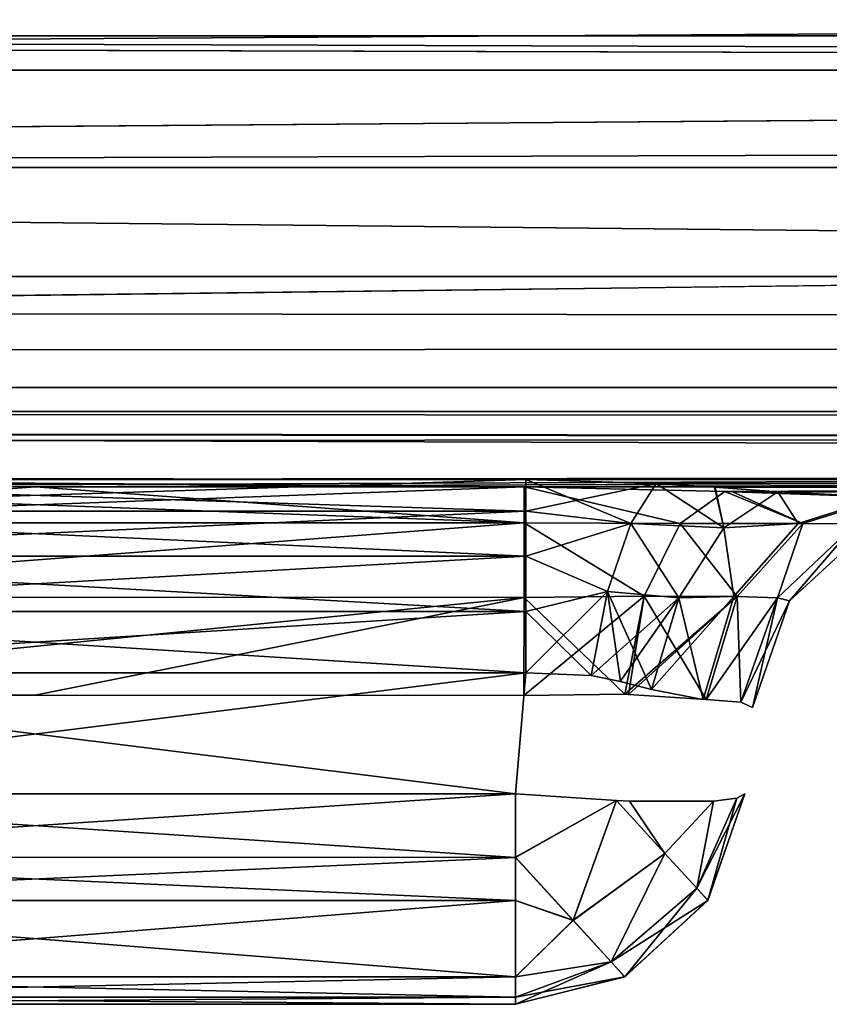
# Model space of a CAD drawing. Header units: millimetres. Extents: x -125 to 125, y -4 to 53.
# Tile 14 of 45: x -40.03 to -38.28, y -3.1 to -0.96. Entities that reach past the tile are written whole.
import ezdxf

# ---------------------------------------------------------------- set-up
doc = ezdxf.new("R2010")
doc.units = ezdxf.units.MM
doc.header["$LTSCALE"] = 65.185185
for name, color, linetype in [('100', 7, 'CONTINUOUS'), ('102', 7, 'CONTINUOUS'), ('108', 7, 'CONTINUOUS'), ('112', 7, 'CONTINUOUS'), ('135', 7, 'CONTINUOUS'), ('136', 7, 'CONTINUOUS'), ('139', 7, 'CONTINUOUS'), ('140', 7, 'CONTINUOUS'), ('143', 7, 'CONTINUOUS'), ('145', 7, 'CONTINUOUS'), ('155', 7, 'CONTINUOUS'), ('156', 7, 'CONTINUOUS'), ('158', 7, 'CONTINUOUS'), ('159', 7, 'CONTINUOUS'), ('161', 7, 'CONTINUOUS'), ('162', 7, 'CONTINUOUS'), ('164', 7, 'CONTINUOUS'), ('165', 7, 'CONTINUOUS'), ('181', 7, 'CONTINUOUS'), ('182', 7, 'CONTINUOUS'), ('185', 7, 'CONTINUOUS'), ('186', 7, 'CONTINUOUS'), ('187', 7, 'CONTINUOUS'), ('189', 7, 'CONTINUOUS'), ('190', 7, 'CONTINUOUS'), ('191', 7, 'CONTINUOUS'), ('192', 7, 'CONTINUOUS'), ('193', 7, 'CONTINUOUS'), ('4', 7, 'CONTINUOUS'), ('84', 7, 'CONTINUOUS'), ('88', 7, 'CONTINUOUS'), ('92', 7, 'CONTINUOUS'), ('96', 7, 'CONTINUOUS')]:
    doc.layers.add(name, color=color, linetype=linetype)

msp = doc.modelspace()

# ---------------------------------------------------------------- linework, layer by layer
at = {"layer": '100', "color": 7, "linetype": 'Continuous'}
for points in [[(-17.1995, -1.2857, 45.597), (-60.7775, -1.8146, 46.5297), (-51.5985, -1.2857, 45.6861), (-17.1995, -1.2857, 45.597)], [(0, -1.8146, 46.3906), (-60.7775, -1.8146, 46.5297), (-17.1995, -1.2857, 45.597), (0, -1.8146, 46.3906)], [(-60.7775, -1.8146, 46.5297), (0, -1.8146, 46.3906), (-41.0604, -1.9774, 47.064), (-60.7775, -1.8146, 46.5297)], [(-41.0604, -1.9774, 47.064), (0, -1.8146, 46.3906), (-39.9998, -1.9778, 47.0635), (-41.0604, -1.9774, 47.064)], [(-39.9998, -1.9778, 47.0635), (0, -1.8146, 46.3906), (-38.9393, -1.9782, 47.063), (-39.9998, -1.9778, 47.0635)], [(-38.9393, -1.9782, 47.063), (0, -1.8146, 46.3906), (-38.5034, -1.9881, 47.1474), (-38.9393, -1.9782, 47.063)], [(-38.5034, -1.9881, 47.1474), (0, -1.8146, 46.3906), (-38.4871, -1.9887, 47.1542), (-38.5034, -1.9881, 47.1474)], [(0, -1.8146, 46.3906), (-38.1497, -2, 47.3903), (-38.4871, -1.9887, 47.1542), (0, -1.8146, 46.3906)]]:
    msp.add_3dface(points, dxfattribs=at)
at = {"layer": '102', "color": 7, "linetype": 'Continuous'}
for points in [[(-60.7775, -1.8146, -46.5297), (0, -1.8146, -46.3906), (-51.5985, -1.2857, -45.6861), (-60.7775, -1.8146, -46.5297)], [(-51.5985, -1.2857, -45.6861), (0, -1.8146, -46.3906), (-17.1995, -1.2857, -45.597), (-51.5985, -1.2857, -45.6861)], [(-41.0604, -1.9774, -47.064), (-39.9998, -1.9778, -47.0635), (-60.7775, -1.8146, -46.5297), (-41.0604, -1.9774, -47.064)], [(-60.7775, -1.8146, -46.5297), (-0.0476, -2, -47.3355), (0, -1.8146, -46.3906), (-60.7775, -1.8146, -46.5297)], [(-39.9998, -1.9778, -47.0635), (-38.9393, -1.9782, -47.063), (-60.7775, -1.8146, -46.5297), (-39.9998, -1.9778, -47.0635)], [(-38.9393, -1.9782, -47.063), (-0.0476, -2, -47.3355), (-60.7775, -1.8146, -46.5297), (-38.9393, -1.9782, -47.063)], [(-38.5034, -1.9881, -47.1474), (-0.0476, -2, -47.3355), (-38.9393, -1.9782, -47.063), (-38.5034, -1.9881, -47.1474)], [(-38.487, -1.9887, -47.1543), (-0.0476, -2, -47.3355), (-38.5034, -1.9881, -47.1474), (-38.487, -1.9887, -47.1543)], [(-38.1497, -2, -47.3903), (-0.0476, -2, -47.3355), (-38.487, -1.9887, -47.1543), (-38.1497, -2, -47.3903)]]:
    msp.add_3dface(points, dxfattribs=at)
at = {"layer": '108', "color": 7, "linetype": 'Continuous'}
for points in [[(-51.6013, -1, -44.9863), (-72.2395, -1.0742, -45.4605), (-24.0799, -1.0742, -45.2858), (-51.6013, -1, -44.9863)], [(-17.2005, -1, -44.8972), (-51.6013, -1, -44.9863), (-24.0799, -1.0742, -45.2858), (-17.2005, -1, -44.8972)], [(-72.2395, -1.0742, -45.4605), (-51.5985, -1.2857, -45.6861), (-24.0799, -1.0742, -45.2858), (-72.2395, -1.0742, -45.4605)], [(-51.5985, -1.2857, -45.6861), (-17.1995, -1.2857, -45.597), (-24.0799, -1.0742, -45.2858), (-51.5985, -1.2857, -45.6861)]]:
    msp.add_3dface(points, dxfattribs=at)
at = {"layer": '112', "color": 7, "linetype": 'Continuous'}
for points in [[(-51.6013, -1, 44.9863), (-24.0799, -1.0742, 45.2858), (-72.2395, -1.0742, 45.4605), (-51.6013, -1, 44.9863)], [(-51.6013, -1, 44.9863), (-17.2005, -1, 44.8972), (-24.0799, -1.0742, 45.2858), (-51.6013, -1, 44.9863)], [(-24.0799, -1.0742, 45.2858), (-51.5985, -1.2857, 45.6861), (-72.2395, -1.0742, 45.4605), (-24.0799, -1.0742, 45.2858)], [(-17.1995, -1.2857, 45.597), (-51.5985, -1.2857, 45.6861), (-24.0799, -1.0742, 45.2858), (-17.1995, -1.2857, 45.597)]]:
    msp.add_3dface(points, dxfattribs=at)
at = {"layer": '135', "color": 7, "linetype": 'Continuous'}
for points in [[(-41.0418, -3.1, 48.0119), (-38.9582, -3.1, 48.0119), (-41.0418, -3.1, 48.6956), (-41.0418, -3.1, 48.0119)], [(-38.9582, -3.1, 48.0119), (-38.9582, -3.1, 48.6956), (-41.0418, -3.1, 48.6956), (-38.9582, -3.1, 48.0119)]]:
    msp.add_3dface(points, dxfattribs=at)
at = {"layer": '136', "color": 7, "linetype": 'Continuous'}
for points in [[(-38.9352, -2.3811, 49.2167), (-41.0648, -2.3811, 49.2167), (-38.9582, -2.6436, 49.1937), (-38.9352, -2.3811, 49.2167)], [(-38.9582, -2.6436, 49.1937), (-41.0648, -2.3811, 49.2167), (-41.0418, -2.6436, 49.1937), (-38.9582, -2.6436, 49.1937)]]:
    msp.add_3dface(points, dxfattribs=at)
at = {"layer": '139', "color": 7, "linetype": 'Continuous'}
for points in [[(-41.0418, -3.1, -48.6956), (-38.9582, -3.1, -48.6956), (-41.0418, -3.1, -48.0119), (-41.0418, -3.1, -48.6956)], [(-38.9582, -3.1, -48.6956), (-38.9582, -3.1, -48.0119), (-41.0418, -3.1, -48.0119), (-38.9582, -3.1, -48.6956)]]:
    msp.add_3dface(points, dxfattribs=at)
at = {"layer": '140', "color": 7, "linetype": 'Continuous'}
for points in [[(-41.0418, -2.6436, -49.1937), (-41.0648, -2.3811, -49.2167), (-38.9352, -2.3811, -49.2167), (-41.0418, -2.6436, -49.1937)], [(-38.9582, -2.6436, -49.1937), (-41.0418, -2.6436, -49.1937), (-38.9352, -2.3811, -49.2167), (-38.9582, -2.6436, -49.1937)]]:
    msp.add_3dface(points, dxfattribs=at)
at = {"layer": '143', "color": 7, "linetype": 'Continuous'}
for points in [[(-38.5404, -2.8748, 48.0119), (-38.4601, -2.6436, 48.0119), (-38.5403, -2.8745, 48.6956), (-38.5404, -2.8748, 48.0119)], [(-38.4601, -2.6436, 48.0119), (-38.4601, -2.6436, 48.6956), (-38.5403, -2.8745, 48.6956), (-38.4601, -2.6436, 48.0119)], [(-38.7211, -3.0402, 48.0119), (-38.5404, -2.8748, 48.0119), (-38.7209, -3.0401, 48.6956), (-38.7211, -3.0402, 48.0119)], [(-38.7209, -3.0401, 48.6956), (-38.5404, -2.8748, 48.0119), (-38.5403, -2.8745, 48.6956), (-38.7209, -3.0401, 48.6956)], [(-38.9582, -3.1, 48.6956), (-38.7211, -3.0402, 48.0119), (-38.7209, -3.0401, 48.6956), (-38.9582, -3.1, 48.6956)], [(-38.9582, -3.1, 48.6956), (-38.9582, -3.1, 48.0119), (-38.7211, -3.0402, 48.0119), (-38.9582, -3.1, 48.6956)]]:
    msp.add_3dface(points, dxfattribs=at)
at = {"layer": '145', "color": 7, "linetype": 'Continuous'}
for points in [[(-38.5404, -2.8748, -48.6956), (-38.4601, -2.6436, -48.6956), (-38.5403, -2.8745, -48.0119), (-38.5404, -2.8748, -48.6956)], [(-38.4601, -2.6436, -48.6956), (-38.4601, -2.6436, -48.0119), (-38.5403, -2.8745, -48.0119), (-38.4601, -2.6436, -48.6956)], [(-38.7211, -3.0402, -48.6956), (-38.5404, -2.8748, -48.6956), (-38.7209, -3.0401, -48.0119), (-38.7211, -3.0402, -48.6956)], [(-38.7209, -3.0401, -48.0119), (-38.5404, -2.8748, -48.6956), (-38.5403, -2.8745, -48.0119), (-38.7209, -3.0401, -48.0119)], [(-38.9582, -3.1, -48.0119), (-38.7211, -3.0402, -48.6956), (-38.7209, -3.0401, -48.0119), (-38.9582, -3.1, -48.0119)], [(-38.9582, -3.1, -48.0119), (-38.9582, -3.1, -48.6956), (-38.7211, -3.0402, -48.6956), (-38.9582, -3.1, -48.0119)]]:
    msp.add_3dface(points, dxfattribs=at)
at = {"layer": '155', "color": 7, "linetype": 'Continuous'}
for points in [[(-38.7384, -2.6582, 49.141), (-38.9582, -2.6436, 49.1937), (-38.9582, -2.7812, 49.1616), (-38.7384, -2.6582, 49.141)], [(-38.5403, -2.8745, 48.6956), (-38.4601, -2.6436, 48.6956), (-38.4778, -2.6533, 48.8239), (-38.5403, -2.8745, 48.6956)], [(-38.833, -2.9178, 49.0608), (-38.7384, -2.6582, 49.141), (-38.9582, -2.7812, 49.1616), (-38.833, -2.9178, 49.0608)], [(-38.6336, -2.7727, 49.0345), (-38.7384, -2.6582, 49.141), (-38.833, -2.9178, 49.0608), (-38.6336, -2.7727, 49.0345)], [(-38.7384, -2.6582, 49.141), (-38.6336, -2.7727, 49.0345), (-38.7102, -2.6593, 49.1257), (-38.7384, -2.6582, 49.141)], [(-38.7102, -2.6593, 49.1257), (-38.6336, -2.7727, 49.0345), (-38.528, -2.6593, 48.9435), (-38.7102, -2.6593, 49.1257)], [(-38.6336, -2.7727, 49.0345), (-38.5645, -2.8481, 48.8786), (-38.528, -2.6593, 48.9435), (-38.6336, -2.7727, 49.0345)], [(-38.528, -2.6593, 48.9435), (-38.5645, -2.8481, 48.8786), (-38.4778, -2.6533, 48.8239), (-38.528, -2.6593, 48.9435)], [(-38.5645, -2.8481, 48.8786), (-38.5403, -2.8745, 48.6956), (-38.4778, -2.6533, 48.8239), (-38.5645, -2.8481, 48.8786)], [(-38.7502, -3.0081, 48.8962), (-38.6336, -2.7727, 49.0345), (-38.833, -2.9178, 49.0608), (-38.7502, -3.0081, 48.8962)], [(-38.5645, -2.8481, 48.8786), (-38.6336, -2.7727, 49.0345), (-38.7502, -3.0081, 48.8962), (-38.5645, -2.8481, 48.8786)], [(-38.833, -2.9178, 49.0608), (-38.9582, -2.7812, 49.1616), (-38.9582, -2.8748, 49.1133), (-38.833, -2.9178, 49.0608)], [(-38.7209, -3.0401, 48.6956), (-38.5645, -2.8481, 48.8786), (-38.7502, -3.0081, 48.8962), (-38.7209, -3.0401, 48.6956)], [(-38.7209, -3.0401, 48.6956), (-38.5403, -2.8745, 48.6956), (-38.5645, -2.8481, 48.8786), (-38.7209, -3.0401, 48.6956)], [(-38.9582, -3.0401, 48.9329), (-38.833, -2.9178, 49.0608), (-38.9582, -2.8748, 49.1133), (-38.9582, -3.0401, 48.9329)], [(-38.7502, -3.0081, 48.8962), (-38.833, -2.9178, 49.0608), (-38.9582, -3.0401, 48.9329), (-38.7502, -3.0081, 48.8962)], [(-38.9582, -3.1, 48.6956), (-38.7502, -3.0081, 48.8962), (-38.9582, -3.0848, 48.818), (-38.9582, -3.1, 48.6956)], [(-38.9582, -3.1, 48.6956), (-38.7209, -3.0401, 48.6956), (-38.7502, -3.0081, 48.8962), (-38.9582, -3.1, 48.6956)], [(-38.9582, -3.0848, 48.818), (-38.7502, -3.0081, 48.8962), (-38.9582, -3.0401, 48.9329), (-38.9582, -3.0848, 48.818)]]:
    msp.add_3dface(points, dxfattribs=at)
at = {"layer": '156', "color": 7, "linetype": 'Continuous'}
for points in [[(-38.9582, -2.6436, 49.1937), (-41.0418, -2.6436, 49.1937), (-41.0418, -2.7815, 49.1615), (-38.9582, -2.6436, 49.1937)], [(-38.9582, -2.7812, 49.1616), (-38.9582, -2.6436, 49.1937), (-41.0418, -2.7815, 49.1615), (-38.9582, -2.7812, 49.1616)], [(-38.9582, -2.8748, 49.1133), (-38.9582, -2.7812, 49.1616), (-41.0418, -2.7815, 49.1615), (-38.9582, -2.8748, 49.1133)], [(-41.0418, -2.8748, 49.1133), (-38.9582, -2.8748, 49.1133), (-41.0418, -2.7815, 49.1615), (-41.0418, -2.8748, 49.1133)], [(-41.0418, -3.0401, 48.9329), (-38.9582, -3.0401, 48.9329), (-41.0418, -2.8748, 49.1133), (-41.0418, -3.0401, 48.9329)], [(-38.9582, -3.0401, 48.9329), (-38.9582, -2.8748, 49.1133), (-41.0418, -2.8748, 49.1133), (-38.9582, -3.0401, 48.9329)], [(-41.0418, -3.0848, 48.818), (-38.9582, -3.0848, 48.818), (-41.0418, -3.0401, 48.9329), (-41.0418, -3.0848, 48.818)], [(-38.9582, -3.0848, 48.818), (-38.9582, -3.0401, 48.9329), (-41.0418, -3.0401, 48.9329), (-38.9582, -3.0848, 48.818)], [(-41.0418, -3.1, 48.6956), (-38.9582, -3.1, 48.6956), (-38.9582, -3.0848, 48.818), (-41.0418, -3.1, 48.6956)], [(-41.0418, -3.1, 48.6956), (-38.9582, -3.0848, 48.818), (-41.0418, -3.0848, 48.818), (-41.0418, -3.1, 48.6956)]]:
    msp.add_3dface(points, dxfattribs=at)
at = {"layer": '158', "color": 7, "linetype": 'Continuous'}
for points in [[(-38.7388, -2.6582, 47.5664), (-38.9582, -2.7815, 47.546), (-38.9582, -2.6436, 47.5138), (-38.7388, -2.6582, 47.5664)], [(-38.4601, -2.6436, 48.0119), (-38.5404, -2.8748, 48.0119), (-38.5647, -2.8483, 47.8288), (-38.4601, -2.6436, 48.0119)], [(-38.4601, -2.6436, 48.0119), (-38.5647, -2.8483, 47.8288), (-38.4778, -2.6533, 47.8836), (-38.4601, -2.6436, 48.0119)], [(-38.8331, -2.918, 47.6469), (-38.9582, -2.7815, 47.546), (-38.7388, -2.6582, 47.5664), (-38.8331, -2.918, 47.6469)], [(-38.6338, -2.7728, 47.6729), (-38.8331, -2.918, 47.6469), (-38.7388, -2.6582, 47.5664), (-38.6338, -2.7728, 47.6729)], [(-38.6338, -2.7728, 47.6729), (-38.7388, -2.6582, 47.5664), (-38.7102, -2.6593, 47.5818), (-38.6338, -2.7728, 47.6729)], [(-38.528, -2.6593, 47.764), (-38.6338, -2.7728, 47.6729), (-38.7102, -2.6593, 47.5818), (-38.528, -2.6593, 47.764)], [(-38.5647, -2.8483, 47.8288), (-38.6338, -2.7728, 47.6729), (-38.528, -2.6593, 47.764), (-38.5647, -2.8483, 47.8288)], [(-38.4778, -2.6533, 47.8836), (-38.5647, -2.8483, 47.8288), (-38.528, -2.6593, 47.764), (-38.4778, -2.6533, 47.8836)], [(-38.7504, -3.0082, 47.8115), (-38.8331, -2.918, 47.6469), (-38.6338, -2.7728, 47.6729), (-38.7504, -3.0082, 47.8115)], [(-38.5647, -2.8483, 47.8288), (-38.7504, -3.0082, 47.8115), (-38.6338, -2.7728, 47.6729), (-38.5647, -2.8483, 47.8288)], [(-38.9582, -2.7815, 47.546), (-38.8331, -2.918, 47.6469), (-38.9582, -2.8748, 47.5942), (-38.9582, -2.7815, 47.546)], [(-38.5404, -2.8748, 48.0119), (-38.7504, -3.0082, 47.8115), (-38.5647, -2.8483, 47.8288), (-38.5404, -2.8748, 48.0119)], [(-38.9582, -2.8748, 47.5942), (-38.8331, -2.918, 47.6469), (-38.9582, -3.0401, 47.7746), (-38.9582, -2.8748, 47.5942)], [(-38.5404, -2.8748, 48.0119), (-38.7211, -3.0402, 48.0119), (-38.7504, -3.0082, 47.8115), (-38.5404, -2.8748, 48.0119)], [(-38.8331, -2.918, 47.6469), (-38.7504, -3.0082, 47.8115), (-38.9582, -3.0401, 47.7746), (-38.8331, -2.918, 47.6469)], [(-38.7504, -3.0082, 47.8115), (-38.7211, -3.0402, 48.0119), (-38.9582, -3.0848, 47.8896), (-38.7504, -3.0082, 47.8115)], [(-38.9582, -3.0401, 47.7746), (-38.7504, -3.0082, 47.8115), (-38.9582, -3.0848, 47.8896), (-38.9582, -3.0401, 47.7746)], [(-38.7211, -3.0402, 48.0119), (-38.9582, -3.1, 48.0119), (-38.9582, -3.0848, 47.8896), (-38.7211, -3.0402, 48.0119)]]:
    msp.add_3dface(points, dxfattribs=at)
at = {"layer": '159', "color": 7, "linetype": 'Continuous'}
for points in [[(-38.9582, -2.6436, 47.5138), (-38.9582, -2.7815, 47.546), (-41.0418, -2.6436, 47.5138), (-38.9582, -2.6436, 47.5138)], [(-41.0418, -2.6436, 47.5138), (-38.9582, -2.7815, 47.546), (-41.0418, -2.7812, 47.5459), (-41.0418, -2.6436, 47.5138)], [(-41.0418, -2.7812, 47.5459), (-38.9582, -2.7815, 47.546), (-41.0418, -2.8748, 47.5942), (-41.0418, -2.7812, 47.5459)], [(-38.9582, -2.7815, 47.546), (-38.9582, -2.8748, 47.5942), (-41.0418, -2.8748, 47.5942), (-38.9582, -2.7815, 47.546)], [(-38.9582, -2.8748, 47.5942), (-38.9582, -3.0401, 47.7746), (-41.0418, -3.0401, 47.7746), (-38.9582, -2.8748, 47.5942)], [(-41.0418, -2.8748, 47.5942), (-38.9582, -2.8748, 47.5942), (-41.0418, -3.0401, 47.7746), (-41.0418, -2.8748, 47.5942)], [(-38.9582, -3.0401, 47.7746), (-38.9582, -3.0848, 47.8896), (-41.0418, -3.0848, 47.8896), (-38.9582, -3.0401, 47.7746)], [(-41.0418, -3.0401, 47.7746), (-38.9582, -3.0401, 47.7746), (-41.0418, -3.0848, 47.8896), (-41.0418, -3.0401, 47.7746)], [(-38.9582, -3.0848, 47.8896), (-38.9582, -3.1, 48.0119), (-41.0418, -3.0848, 47.8896), (-38.9582, -3.0848, 47.8896)], [(-38.9582, -3.1, 48.0119), (-41.0418, -3.1, 48.0119), (-41.0418, -3.0848, 47.8896), (-38.9582, -3.1, 48.0119)]]:
    msp.add_3dface(points, dxfattribs=at)
at = {"layer": '161', "color": 7, "linetype": 'Continuous'}
for points in [[(-38.9582, -2.7812, -47.5459), (-38.7384, -2.6582, -47.5666), (-38.9582, -2.6436, -47.5138), (-38.9582, -2.7812, -47.5459)], [(-38.5403, -2.8745, -48.0119), (-38.4601, -2.6436, -48.0119), (-38.4778, -2.6533, -47.8836), (-38.5403, -2.8745, -48.0119)], [(-38.833, -2.9178, -47.6467), (-38.7384, -2.6582, -47.5666), (-38.9582, -2.7812, -47.5459), (-38.833, -2.9178, -47.6467)], [(-38.6336, -2.7727, -47.673), (-38.7384, -2.6582, -47.5666), (-38.833, -2.9178, -47.6467), (-38.6336, -2.7727, -47.673)], [(-38.7384, -2.6582, -47.5666), (-38.6336, -2.7727, -47.673), (-38.7102, -2.6593, -47.5818), (-38.7384, -2.6582, -47.5666)], [(-38.7102, -2.6593, -47.5818), (-38.6336, -2.7727, -47.673), (-38.528, -2.6593, -47.764), (-38.7102, -2.6593, -47.5818)], [(-38.6336, -2.7727, -47.673), (-38.5645, -2.8481, -47.829), (-38.528, -2.6593, -47.764), (-38.6336, -2.7727, -47.673)], [(-38.528, -2.6593, -47.764), (-38.5645, -2.8481, -47.829), (-38.4778, -2.6533, -47.8836), (-38.528, -2.6593, -47.764)], [(-38.5645, -2.8481, -47.829), (-38.5403, -2.8745, -48.0119), (-38.4778, -2.6533, -47.8836), (-38.5645, -2.8481, -47.829)], [(-38.7502, -3.0081, -47.8114), (-38.6336, -2.7727, -47.673), (-38.833, -2.9178, -47.6467), (-38.7502, -3.0081, -47.8114)], [(-38.5645, -2.8481, -47.829), (-38.6336, -2.7727, -47.673), (-38.7502, -3.0081, -47.8114), (-38.5645, -2.8481, -47.829)], [(-38.833, -2.9178, -47.6467), (-38.9582, -2.7812, -47.5459), (-38.9582, -2.8748, -47.5942), (-38.833, -2.9178, -47.6467)], [(-38.7209, -3.0401, -48.0119), (-38.5645, -2.8481, -47.829), (-38.7502, -3.0081, -47.8114), (-38.7209, -3.0401, -48.0119)], [(-38.7209, -3.0401, -48.0119), (-38.5403, -2.8745, -48.0119), (-38.5645, -2.8481, -47.829), (-38.7209, -3.0401, -48.0119)], [(-38.9582, -3.0401, -47.7746), (-38.833, -2.9178, -47.6467), (-38.9582, -2.8748, -47.5942), (-38.9582, -3.0401, -47.7746)], [(-38.7502, -3.0081, -47.8114), (-38.833, -2.9178, -47.6467), (-38.9582, -3.0401, -47.7746), (-38.7502, -3.0081, -47.8114)], [(-38.9582, -3.1, -48.0119), (-38.7209, -3.0401, -48.0119), (-38.7502, -3.0081, -47.8114), (-38.9582, -3.1, -48.0119)], [(-38.9582, -3.1, -48.0119), (-38.7502, -3.0081, -47.8114), (-38.9582, -3.0848, -47.8896), (-38.9582, -3.1, -48.0119)], [(-38.9582, -3.0848, -47.8896), (-38.7502, -3.0081, -47.8114), (-38.9582, -3.0401, -47.7746), (-38.9582, -3.0848, -47.8896)]]:
    msp.add_3dface(points, dxfattribs=at)
at = {"layer": '162', "color": 7, "linetype": 'Continuous'}
for points in [[(-38.9582, -2.7812, -47.5459), (-38.9582, -2.6436, -47.5138), (-41.0418, -2.7815, -47.546), (-38.9582, -2.7812, -47.5459)], [(-41.0418, -2.7815, -47.546), (-38.9582, -2.6436, -47.5138), (-41.0418, -2.6436, -47.5138), (-41.0418, -2.7815, -47.546)], [(-38.9582, -2.8748, -47.5942), (-38.9582, -2.7812, -47.5459), (-41.0418, -2.7815, -47.546), (-38.9582, -2.8748, -47.5942)], [(-41.0418, -2.8748, -47.5942), (-38.9582, -2.8748, -47.5942), (-41.0418, -2.7815, -47.546), (-41.0418, -2.8748, -47.5942)], [(-38.9582, -3.0401, -47.7746), (-38.9582, -2.8748, -47.5942), (-41.0418, -2.8748, -47.5942), (-38.9582, -3.0401, -47.7746)], [(-41.0418, -3.0401, -47.7746), (-38.9582, -3.0401, -47.7746), (-41.0418, -2.8748, -47.5942), (-41.0418, -3.0401, -47.7746)], [(-38.9582, -3.0848, -47.8896), (-38.9582, -3.0401, -47.7746), (-41.0418, -3.0401, -47.7746), (-38.9582, -3.0848, -47.8896)], [(-41.0418, -3.0848, -47.8896), (-38.9582, -3.0848, -47.8896), (-41.0418, -3.0401, -47.7746), (-41.0418, -3.0848, -47.8896)], [(-41.0418, -3.1, -48.0119), (-38.9582, -3.1, -48.0119), (-38.9582, -3.0848, -47.8896), (-41.0418, -3.1, -48.0119)], [(-41.0418, -3.1, -48.0119), (-38.9582, -3.0848, -47.8896), (-41.0418, -3.0848, -47.8896), (-41.0418, -3.1, -48.0119)]]:
    msp.add_3dface(points, dxfattribs=at)
at = {"layer": '164', "color": 7, "linetype": 'Continuous'}
for points in [[(-38.9582, -2.7815, -49.1615), (-38.9582, -2.6436, -49.1937), (-38.7388, -2.6582, -49.1411), (-38.9582, -2.7815, -49.1615)], [(-38.4601, -2.6436, -48.6956), (-38.5404, -2.8748, -48.6956), (-38.5647, -2.8483, -48.8787), (-38.4601, -2.6436, -48.6956)], [(-38.4601, -2.6436, -48.6956), (-38.5647, -2.8483, -48.8787), (-38.4778, -2.6533, -48.8239), (-38.4601, -2.6436, -48.6956)], [(-38.8331, -2.918, -49.0606), (-38.9582, -2.7815, -49.1615), (-38.7388, -2.6582, -49.1411), (-38.8331, -2.918, -49.0606)], [(-38.6338, -2.7728, -49.0346), (-38.8331, -2.918, -49.0606), (-38.7388, -2.6582, -49.1411), (-38.6338, -2.7728, -49.0346)], [(-38.6338, -2.7728, -49.0346), (-38.7388, -2.6582, -49.1411), (-38.7102, -2.6593, -49.1257), (-38.6338, -2.7728, -49.0346)], [(-38.528, -2.6593, -48.9435), (-38.6338, -2.7728, -49.0346), (-38.7102, -2.6593, -49.1257), (-38.528, -2.6593, -48.9435)], [(-38.5647, -2.8483, -48.8787), (-38.6338, -2.7728, -49.0346), (-38.528, -2.6593, -48.9435), (-38.5647, -2.8483, -48.8787)], [(-38.4778, -2.6533, -48.8239), (-38.5647, -2.8483, -48.8787), (-38.528, -2.6593, -48.9435), (-38.4778, -2.6533, -48.8239)], [(-38.7504, -3.0082, -48.896), (-38.8331, -2.918, -49.0606), (-38.6338, -2.7728, -49.0346), (-38.7504, -3.0082, -48.896)], [(-38.5647, -2.8483, -48.8787), (-38.7504, -3.0082, -48.896), (-38.6338, -2.7728, -49.0346), (-38.5647, -2.8483, -48.8787)], [(-38.9582, -2.7815, -49.1615), (-38.8331, -2.918, -49.0606), (-38.9582, -2.8748, -49.1133), (-38.9582, -2.7815, -49.1615)], [(-38.5404, -2.8748, -48.6956), (-38.7504, -3.0082, -48.896), (-38.5647, -2.8483, -48.8787), (-38.5404, -2.8748, -48.6956)], [(-38.9582, -2.8748, -49.1133), (-38.8331, -2.918, -49.0606), (-38.9582, -3.0401, -48.9329), (-38.9582, -2.8748, -49.1133)], [(-38.5404, -2.8748, -48.6956), (-38.7211, -3.0402, -48.6956), (-38.7504, -3.0082, -48.896), (-38.5404, -2.8748, -48.6956)], [(-38.8331, -2.918, -49.0606), (-38.7504, -3.0082, -48.896), (-38.9582, -3.0401, -48.9329), (-38.8331, -2.918, -49.0606)], [(-38.7504, -3.0082, -48.896), (-38.7211, -3.0402, -48.6956), (-38.9582, -3.0848, -48.818), (-38.7504, -3.0082, -48.896)], [(-38.9582, -3.0401, -48.9329), (-38.7504, -3.0082, -48.896), (-38.9582, -3.0848, -48.818), (-38.9582, -3.0401, -48.9329)], [(-38.7211, -3.0402, -48.6956), (-38.9582, -3.1, -48.6956), (-38.9582, -3.0848, -48.818), (-38.7211, -3.0402, -48.6956)]]:
    msp.add_3dface(points, dxfattribs=at)
at = {"layer": '165', "color": 7, "linetype": 'Continuous'}
for points in [[(-41.0418, -2.6436, -49.1937), (-38.9582, -2.7815, -49.1615), (-41.0418, -2.7812, -49.1616), (-41.0418, -2.6436, -49.1937)], [(-41.0418, -2.6436, -49.1937), (-38.9582, -2.6436, -49.1937), (-38.9582, -2.7815, -49.1615), (-41.0418, -2.6436, -49.1937)], [(-41.0418, -2.7812, -49.1616), (-38.9582, -2.7815, -49.1615), (-41.0418, -2.8748, -49.1133), (-41.0418, -2.7812, -49.1616)], [(-38.9582, -2.7815, -49.1615), (-38.9582, -2.8748, -49.1133), (-41.0418, -2.8748, -49.1133), (-38.9582, -2.7815, -49.1615)], [(-38.9582, -2.8748, -49.1133), (-38.9582, -3.0401, -48.9329), (-41.0418, -3.0401, -48.9329), (-38.9582, -2.8748, -49.1133)], [(-41.0418, -2.8748, -49.1133), (-38.9582, -2.8748, -49.1133), (-41.0418, -3.0401, -48.9329), (-41.0418, -2.8748, -49.1133)], [(-38.9582, -3.0401, -48.9329), (-38.9582, -3.0848, -48.818), (-41.0418, -3.0848, -48.818), (-38.9582, -3.0401, -48.9329)], [(-41.0418, -3.0401, -48.9329), (-38.9582, -3.0401, -48.9329), (-41.0418, -3.0848, -48.818), (-41.0418, -3.0401, -48.9329)], [(-38.9582, -3.1, -48.6956), (-41.0418, -3.1, -48.6956), (-41.0418, -3.0848, -48.818), (-38.9582, -3.1, -48.6956)], [(-38.9582, -3.0848, -48.818), (-38.9582, -3.1, -48.6956), (-41.0418, -3.0848, -48.818), (-38.9582, -3.0848, -48.818)]]:
    msp.add_3dface(points, dxfattribs=at)
at = {"layer": '181', "color": 7, "linetype": 'Continuous'}
for points in [[(-38.6527, -1.9705, 49.5031), (-38.9352, -1.9623, 49.5244), (-38.9352, -2.0309, 49.4067), (-38.6527, -1.9705, 49.5031)], [(-38.6527, -1.9705, 49.5031), (-38.9352, -2.0309, 49.4067), (-38.7074, -2.0573, 49.3564), (-38.6527, -1.9705, 49.5031)], [(-38.6527, -1.9705, 49.5031), (-38.7074, -2.0573, 49.3564), (-38.5059, -2.0668, 49.2847), (-38.6527, -1.9705, 49.5031)], [(-38.5259, -1.9787, 49.4785), (-38.6527, -1.9705, 49.5031), (-38.5059, -2.0668, 49.2847), (-38.5259, -1.9787, 49.4785)], [(-38.3884, -1.9888, 49.4392), (-38.5259, -1.9787, 49.4785), (-38.5059, -2.0668, 49.2847), (-38.3884, -1.9888, 49.4392)], [(-38.3884, -1.9888, 49.4392), (-38.5059, -2.0668, 49.2847), (-38.3444, -2.0572, 49.1893), (-38.3884, -1.9888, 49.4392)], [(-38.1629, -2, 49.334), (-38.3884, -1.9888, 49.4392), (-38.3444, -2.0572, 49.1893), (-38.1629, -2, 49.334)], [(-38.9352, -2.0309, 49.4067), (-38.9352, -2.1286, 49.3118), (-38.7074, -2.0573, 49.3564), (-38.9352, -2.0309, 49.4067)], [(-38.7074, -2.0573, 49.3564), (-38.9352, -2.1286, 49.3118), (-38.7583, -2.2048, 49.2444), (-38.7074, -2.0573, 49.3564)], [(-38.7074, -2.0573, 49.3564), (-38.7583, -2.2048, 49.2444), (-38.6037, -2.2189, 49.1745), (-38.7074, -2.0573, 49.3564)], [(-38.5059, -2.0668, 49.2847), (-38.7074, -2.0573, 49.3564), (-38.6037, -2.2189, 49.1745), (-38.5059, -2.0668, 49.2847)], [(-38.5059, -2.0668, 49.2847), (-38.6037, -2.2189, 49.1745), (-38.4843, -2.2156, 49.0776), (-38.5059, -2.0668, 49.2847)], [(-38.3444, -2.0572, 49.1893), (-38.5059, -2.0668, 49.2847), (-38.4843, -2.2156, 49.0776), (-38.3444, -2.0572, 49.1893)], [(-38.9352, -2.1286, 49.3118), (-38.9352, -2.2483, 49.2469), (-38.7583, -2.2048, 49.2444), (-38.9352, -2.1286, 49.3118)], [(-38.9352, -2.2483, 49.2469), (-38.9352, -2.3811, 49.2167), (-38.7583, -2.2048, 49.2444), (-38.9352, -2.2483, 49.2469)], [(-38.7583, -2.2048, 49.2444), (-38.9352, -2.3811, 49.2167), (-38.7938, -2.387, 49.1956), (-38.7583, -2.2048, 49.2444)], [(-38.7583, -2.2048, 49.2444), (-38.7938, -2.387, 49.1956), (-38.6037, -2.2189, 49.1745), (-38.7583, -2.2048, 49.2444)], [(-38.7938, -2.387, 49.1956), (-38.7307, -2.3998, 49.1706), (-38.6037, -2.2189, 49.1745), (-38.7938, -2.387, 49.1956)], [(-38.6037, -2.2189, 49.1745), (-38.7307, -2.3998, 49.1706), (-38.6627, -2.4175, 49.1306), (-38.6037, -2.2189, 49.1745)], [(-38.6037, -2.2189, 49.1745), (-38.6627, -2.4175, 49.1306), (-38.4843, -2.2156, 49.0776), (-38.6037, -2.2189, 49.1745)], [(-38.6627, -2.4175, 49.1306), (-38.5508, -2.439, 49.0245), (-38.4843, -2.2156, 49.0776), (-38.6627, -2.4175, 49.1306)]]:
    msp.add_3dface(points, dxfattribs=at)
at = {"layer": '182', "color": 7, "linetype": 'Continuous'}
for points in [[(-38.9352, -1.9623, 49.5244), (-41.0648, -1.9623, 49.5244), (-41.0648, -2.0309, 49.4067), (-38.9352, -1.9623, 49.5244)], [(-38.9352, -2.0309, 49.4067), (-38.9352, -1.9623, 49.5244), (-41.0648, -2.0309, 49.4067), (-38.9352, -2.0309, 49.4067)], [(-38.9352, -2.1286, 49.3118), (-38.9352, -2.0309, 49.4067), (-41.0648, -2.1286, 49.3118), (-38.9352, -2.1286, 49.3118)], [(-41.0648, -2.1286, 49.3118), (-38.9352, -2.0309, 49.4067), (-41.0648, -2.0309, 49.4067), (-41.0648, -2.1286, 49.3118)], [(-38.9352, -2.2483, 49.2469), (-38.9352, -2.1286, 49.3118), (-41.0648, -2.2483, 49.2469), (-38.9352, -2.2483, 49.2469)], [(-41.0648, -2.2483, 49.2469), (-38.9352, -2.1286, 49.3118), (-41.0648, -2.1286, 49.3118), (-41.0648, -2.2483, 49.2469)], [(-41.0648, -2.3811, 49.2167), (-38.9352, -2.3811, 49.2167), (-38.9352, -2.2483, 49.2469), (-41.0648, -2.3811, 49.2167)], [(-41.0648, -2.3811, 49.2167), (-38.9352, -2.2483, 49.2469), (-41.0648, -2.2483, 49.2469), (-41.0648, -2.3811, 49.2167)]]:
    msp.add_3dface(points, dxfattribs=at)
at = {"layer": '185', "color": 7, "linetype": 'Continuous'}
for points in [[(-41.0604, -2.0558, 47.2727), (-41.0604, -1.9774, 47.064), (-38.9393, -2.0563, 47.2722), (-41.0604, -2.0558, 47.2727)], [(-41.0604, -1.9774, 47.064), (-39.9998, -1.9778, 47.0635), (-38.9393, -2.0563, 47.2722), (-41.0604, -1.9774, 47.064)], [(-39.9998, -1.9778, 47.0635), (-38.9393, -1.9782, 47.063), (-38.9393, -2.0563, 47.2722), (-39.9998, -1.9778, 47.0635)], [(-41.0605, -2.2172, 47.4266), (-41.0604, -2.0558, 47.2727), (-38.9393, -2.0563, 47.2722), (-41.0605, -2.2172, 47.4266)], [(-38.9394, -2.2177, 47.4265), (-41.0605, -2.2172, 47.4266), (-38.9393, -2.0563, 47.2722), (-38.9394, -2.2177, 47.4265)], [(-41.0606, -2.4294, 47.4951), (-41.0605, -2.2172, 47.4266), (-38.9394, -2.2177, 47.4265), (-41.0606, -2.4294, 47.4951)], [(-41.0606, -2.4294, 47.4951), (-38.9394, -2.2177, 47.4265), (-40, -2.4298, 47.4951), (-41.0606, -2.4294, 47.4951)], [(-38.9395, -2.4302, 47.4952), (-40, -2.4298, 47.4951), (-38.9394, -2.2177, 47.4265), (-38.9395, -2.4302, 47.4952)]]:
    msp.add_3dface(points, dxfattribs=at)
at = {"layer": '186', "color": 7, "linetype": 'Continuous'}
for points in [[(-38.9393, -1.9782, 47.063), (-38.5034, -1.9881, 47.1474), (-38.6008, -2.0577, 47.3382), (-38.9393, -1.9782, 47.063)], [(-38.9393, -2.0563, 47.2722), (-38.9393, -1.9782, 47.063), (-38.6008, -2.0577, 47.3382), (-38.9393, -2.0563, 47.2722)], [(-38.5034, -1.9881, 47.1474), (-38.3343, -2.0572, 47.5312), (-38.6008, -2.0577, 47.3382), (-38.5034, -1.9881, 47.1474)], [(-38.5034, -1.9881, 47.1474), (-38.4871, -1.9887, 47.1542), (-38.3343, -2.0572, 47.5312), (-38.5034, -1.9881, 47.1474)], [(-38.4871, -1.9887, 47.1542), (-38.1497, -2, 47.3903), (-38.3343, -2.0572, 47.5312), (-38.4871, -1.9887, 47.1542)], [(-38.9394, -2.2177, 47.4265), (-38.9393, -2.0563, 47.2722), (-38.6787, -2.215, 47.4808), (-38.9394, -2.2177, 47.4265)], [(-38.9393, -2.0563, 47.2722), (-38.6008, -2.0577, 47.3382), (-38.6787, -2.215, 47.4808), (-38.9393, -2.0563, 47.2722)], [(-38.6008, -2.0577, 47.3382), (-38.4767, -2.2156, 47.6399), (-38.6787, -2.215, 47.4808), (-38.6008, -2.0577, 47.3382)], [(-38.3343, -2.0572, 47.5312), (-38.4767, -2.2156, 47.6399), (-38.6008, -2.0577, 47.3382), (-38.3343, -2.0572, 47.5312)], [(-38.9395, -2.4302, 47.4952), (-38.9394, -2.2177, 47.4265), (-38.7208, -2.4276, 47.5452), (-38.9395, -2.4302, 47.4952)], [(-38.9394, -2.2177, 47.4265), (-38.6787, -2.215, 47.4808), (-38.7208, -2.4276, 47.5452), (-38.9394, -2.2177, 47.4265)], [(-38.7208, -2.4276, 47.5452), (-38.6787, -2.215, 47.4808), (-38.7126, -2.428, 47.5493), (-38.7208, -2.4276, 47.5452)], [(-38.6787, -2.215, 47.4808), (-38.5443, -2.4391, 47.6914), (-38.7126, -2.428, 47.5493), (-38.6787, -2.215, 47.4808)], [(-38.4767, -2.2156, 47.6399), (-38.5443, -2.4391, 47.6914), (-38.6787, -2.215, 47.4808), (-38.4767, -2.2156, 47.6399)]]:
    msp.add_3dface(points, dxfattribs=at)
at = {"layer": '187', "color": 7, "linetype": 'Continuous'}
for points in [[(-38.3343, -2.0572, 47.5312), (-38.1497, -2, 47.3903), (-38.2195, -2.0581, 47.7509), (-38.3343, -2.0572, 47.5312)], [(-38.4767, -2.2156, 47.6399), (-38.3343, -2.0572, 47.5312), (-38.3897, -2.2188, 47.8082), (-38.4767, -2.2156, 47.6399)], [(-38.3343, -2.0572, 47.5312), (-38.2195, -2.0581, 47.7509), (-38.3897, -2.2188, 47.8082), (-38.3343, -2.0572, 47.5312)], [(-38.2195, -2.0581, 47.7509), (-38.3633, -2.2252, 47.9956), (-38.3897, -2.2188, 47.8082), (-38.2195, -2.0581, 47.7509)], [(-38.1829, -2.0599, 47.9956), (-38.3633, -2.2252, 47.9956), (-38.2195, -2.0581, 47.7509), (-38.1829, -2.0599, 47.9956)], [(-38.5443, -2.4391, 47.6914), (-38.4767, -2.2156, 47.6399), (-38.4688, -2.4449, 47.8349), (-38.5443, -2.4391, 47.6914)], [(-38.4767, -2.2156, 47.6399), (-38.3897, -2.2188, 47.8082), (-38.4688, -2.4449, 47.8349), (-38.4767, -2.2156, 47.6399)], [(-38.3897, -2.2188, 47.8082), (-38.4437, -2.4564, 47.9956), (-38.4688, -2.4449, 47.8349), (-38.3897, -2.2188, 47.8082)], [(-38.3633, -2.2252, 47.9956), (-38.4437, -2.4564, 47.9956), (-38.3897, -2.2188, 47.8082), (-38.3633, -2.2252, 47.9956)]]:
    msp.add_3dface(points, dxfattribs=at)
at = {"layer": '189', "color": 7, "linetype": 'Continuous'}
for points in [[(-39.9998, -1.9778, -47.0635), (-41.0604, -1.9774, -47.064), (-41.0604, -2.0558, -47.2727), (-39.9998, -1.9778, -47.0635)], [(-38.9393, -1.9782, -47.063), (-39.9998, -1.9778, -47.0635), (-41.0604, -2.0558, -47.2727), (-38.9393, -1.9782, -47.063)], [(-38.9393, -1.9782, -47.063), (-41.0604, -2.0558, -47.2727), (-38.9393, -2.0563, -47.2722), (-38.9393, -1.9782, -47.063)], [(-41.0604, -2.0558, -47.2727), (-41.0605, -2.2172, -47.4266), (-38.9393, -2.0563, -47.2722), (-41.0604, -2.0558, -47.2727)], [(-38.9393, -2.0563, -47.2722), (-41.0605, -2.2172, -47.4266), (-38.9394, -2.2177, -47.4265), (-38.9393, -2.0563, -47.2722)], [(-41.0605, -2.2172, -47.4266), (-41.0606, -2.4294, -47.4951), (-38.9394, -2.2177, -47.4265), (-41.0605, -2.2172, -47.4266)], [(-38.9394, -2.2177, -47.4265), (-41.0606, -2.4294, -47.4951), (-40, -2.4298, -47.4951), (-38.9394, -2.2177, -47.4265)], [(-38.9395, -2.4302, -47.4952), (-38.9394, -2.2177, -47.4265), (-40, -2.4298, -47.4951), (-38.9395, -2.4302, -47.4952)]]:
    msp.add_3dface(points, dxfattribs=at)
at = {"layer": '190', "color": 7, "linetype": 'Continuous'}
for points in [[(-38.5034, -1.9881, -47.1474), (-38.9393, -1.9782, -47.063), (-38.6008, -2.0577, -47.3382), (-38.5034, -1.9881, -47.1474)], [(-38.9393, -1.9782, -47.063), (-38.9393, -2.0563, -47.2722), (-38.6008, -2.0577, -47.3382), (-38.9393, -1.9782, -47.063)], [(-38.3343, -2.0572, -47.5312), (-38.5034, -1.9881, -47.1474), (-38.6008, -2.0577, -47.3382), (-38.3343, -2.0572, -47.5312)], [(-38.487, -1.9887, -47.1543), (-38.5034, -1.9881, -47.1474), (-38.3343, -2.0572, -47.5312), (-38.487, -1.9887, -47.1543)], [(-38.1497, -2, -47.3903), (-38.487, -1.9887, -47.1543), (-38.3343, -2.0572, -47.5312), (-38.1497, -2, -47.3903)], [(-38.9393, -2.0563, -47.2722), (-38.9394, -2.2177, -47.4265), (-38.6787, -2.215, -47.4807), (-38.9393, -2.0563, -47.2722)], [(-38.9393, -2.0563, -47.2722), (-38.6787, -2.215, -47.4807), (-38.6008, -2.0577, -47.3382), (-38.9393, -2.0563, -47.2722)], [(-38.6787, -2.215, -47.4807), (-38.4767, -2.2156, -47.6399), (-38.6008, -2.0577, -47.3382), (-38.6787, -2.215, -47.4807)], [(-38.4767, -2.2156, -47.6399), (-38.3343, -2.0572, -47.5312), (-38.6008, -2.0577, -47.3382), (-38.4767, -2.2156, -47.6399)], [(-38.9394, -2.2177, -47.4265), (-38.9395, -2.4302, -47.4952), (-38.6787, -2.215, -47.4807), (-38.9394, -2.2177, -47.4265)], [(-38.9395, -2.4302, -47.4952), (-38.7208, -2.4276, -47.5452), (-38.6787, -2.215, -47.4807), (-38.9395, -2.4302, -47.4952)], [(-38.7208, -2.4276, -47.5452), (-38.4767, -2.2156, -47.6399), (-38.6787, -2.215, -47.4807), (-38.7208, -2.4276, -47.5452)], [(-38.7126, -2.4281, -47.5493), (-38.4767, -2.2156, -47.6399), (-38.7208, -2.4276, -47.5452), (-38.7126, -2.4281, -47.5493)], [(-38.5443, -2.4391, -47.6914), (-38.4767, -2.2156, -47.6399), (-38.7126, -2.4281, -47.5493), (-38.5443, -2.4391, -47.6914)]]:
    msp.add_3dface(points, dxfattribs=at)
at = {"layer": '191', "color": 7, "linetype": 'Continuous'}
for points in [[(-38.1497, -2, -47.3903), (-38.3343, -2.0572, -47.5312), (-38.2195, -2.0581, -47.7509), (-38.1497, -2, -47.3903)], [(-38.3343, -2.0572, -47.5312), (-38.4767, -2.2156, -47.6399), (-38.3897, -2.2188, -47.8082), (-38.3343, -2.0572, -47.5312)], [(-38.3343, -2.0572, -47.5312), (-38.3897, -2.2188, -47.8082), (-38.2195, -2.0581, -47.7509), (-38.3343, -2.0572, -47.5312)], [(-38.3897, -2.2188, -47.8082), (-38.3633, -2.2252, -47.9956), (-38.2195, -2.0581, -47.7509), (-38.3897, -2.2188, -47.8082)], [(-38.3633, -2.2252, -47.9956), (-38.1829, -2.0599, -47.9956), (-38.2195, -2.0581, -47.7509), (-38.3633, -2.2252, -47.9956)], [(-38.4767, -2.2156, -47.6399), (-38.5443, -2.4391, -47.6914), (-38.3897, -2.2188, -47.8082), (-38.4767, -2.2156, -47.6399)], [(-38.5443, -2.4391, -47.6914), (-38.4688, -2.4449, -47.8349), (-38.3897, -2.2188, -47.8082), (-38.5443, -2.4391, -47.6914)], [(-38.4688, -2.4449, -47.8349), (-38.3633, -2.2252, -47.9956), (-38.3897, -2.2188, -47.8082), (-38.4688, -2.4449, -47.8349)], [(-38.4437, -2.4564, -47.9956), (-38.3633, -2.2252, -47.9956), (-38.4688, -2.4449, -47.8349), (-38.4437, -2.4564, -47.9956)]]:
    msp.add_3dface(points, dxfattribs=at)
at = {"layer": '192', "color": 7, "linetype": 'Continuous'}
for points in [[(-38.9352, -1.9623, -49.5244), (-38.6527, -1.9705, -49.5031), (-38.7074, -2.0573, -49.3565), (-38.9352, -1.9623, -49.5244)], [(-38.9352, -2.0309, -49.4067), (-38.9352, -1.9623, -49.5244), (-38.7074, -2.0573, -49.3565), (-38.9352, -2.0309, -49.4067)], [(-38.7074, -2.0573, -49.3565), (-38.6527, -1.9705, -49.5031), (-38.506, -2.0668, -49.2846), (-38.7074, -2.0573, -49.3565)], [(-38.6527, -1.9705, -49.5031), (-38.5244, -1.9788, -49.4782), (-38.506, -2.0668, -49.2846), (-38.6527, -1.9705, -49.5031)], [(-38.5244, -1.9788, -49.4782), (-38.3884, -1.9888, -49.4392), (-38.506, -2.0668, -49.2846), (-38.5244, -1.9788, -49.4782)], [(-38.506, -2.0668, -49.2846), (-38.3884, -1.9888, -49.4392), (-38.3444, -2.0572, -49.1893), (-38.506, -2.0668, -49.2846)], [(-38.3884, -1.9888, -49.4392), (-38.1629, -2, -49.334), (-38.3444, -2.0572, -49.1893), (-38.3884, -1.9888, -49.4392)], [(-38.9352, -2.1286, -49.3118), (-38.9352, -2.0309, -49.4067), (-38.7074, -2.0573, -49.3565), (-38.9352, -2.1286, -49.3118)], [(-38.7583, -2.2047, -49.2445), (-38.9352, -2.1286, -49.3118), (-38.7074, -2.0573, -49.3565), (-38.7583, -2.2047, -49.2445)], [(-38.7583, -2.2047, -49.2445), (-38.7074, -2.0573, -49.3565), (-38.6037, -2.2189, -49.1745), (-38.7583, -2.2047, -49.2445)], [(-38.6037, -2.2189, -49.1745), (-38.7074, -2.0573, -49.3565), (-38.506, -2.0668, -49.2846), (-38.6037, -2.2189, -49.1745)], [(-38.6037, -2.2189, -49.1745), (-38.506, -2.0668, -49.2846), (-38.4843, -2.2156, -49.0776), (-38.6037, -2.2189, -49.1745)], [(-38.4843, -2.2156, -49.0776), (-38.506, -2.0668, -49.2846), (-38.3444, -2.0572, -49.1893), (-38.4843, -2.2156, -49.0776)], [(-38.9352, -2.2483, -49.2469), (-38.9352, -2.1286, -49.3118), (-38.7583, -2.2047, -49.2445), (-38.9352, -2.2483, -49.2469)], [(-38.7938, -2.387, -49.1956), (-38.9352, -2.2483, -49.2469), (-38.7583, -2.2047, -49.2445), (-38.7938, -2.387, -49.1956)], [(-38.7938, -2.387, -49.1956), (-38.7583, -2.2047, -49.2445), (-38.73, -2.4, -49.1702), (-38.7938, -2.387, -49.1956)], [(-38.6627, -2.4175, -49.1306), (-38.7583, -2.2047, -49.2445), (-38.6037, -2.2189, -49.1745), (-38.6627, -2.4175, -49.1306)], [(-38.73, -2.4, -49.1702), (-38.7583, -2.2047, -49.2445), (-38.6627, -2.4175, -49.1306), (-38.73, -2.4, -49.1702)], [(-38.6627, -2.4175, -49.1306), (-38.6037, -2.2189, -49.1745), (-38.5508, -2.439, -49.0245), (-38.6627, -2.4175, -49.1306)], [(-38.5508, -2.439, -49.0245), (-38.6037, -2.2189, -49.1745), (-38.4843, -2.2156, -49.0776), (-38.5508, -2.439, -49.0245)], [(-38.9352, -2.3811, -49.2167), (-38.9352, -2.2483, -49.2469), (-38.7938, -2.387, -49.1956), (-38.9352, -2.3811, -49.2167)]]:
    msp.add_3dface(points, dxfattribs=at)
at = {"layer": '193', "color": 7, "linetype": 'Continuous'}
for points in [[(-41.0648, -1.9623, -49.5244), (-38.9352, -1.9623, -49.5244), (-38.9352, -2.0309, -49.4067), (-41.0648, -1.9623, -49.5244)], [(-41.0648, -1.9623, -49.5244), (-38.9352, -2.0309, -49.4067), (-41.0648, -2.0309, -49.4067), (-41.0648, -1.9623, -49.5244)], [(-41.0648, -2.0309, -49.4067), (-38.9352, -2.1286, -49.3118), (-41.0648, -2.1286, -49.3118), (-41.0648, -2.0309, -49.4067)], [(-38.9352, -2.0309, -49.4067), (-38.9352, -2.1286, -49.3118), (-41.0648, -2.0309, -49.4067), (-38.9352, -2.0309, -49.4067)], [(-41.0648, -2.1286, -49.3118), (-38.9352, -2.2483, -49.2469), (-41.0648, -2.2483, -49.2469), (-41.0648, -2.1286, -49.3118)], [(-38.9352, -2.1286, -49.3118), (-38.9352, -2.2483, -49.2469), (-41.0648, -2.1286, -49.3118), (-38.9352, -2.1286, -49.3118)], [(-38.9352, -2.3811, -49.2167), (-41.0648, -2.3811, -49.2167), (-41.0648, -2.2483, -49.2469), (-38.9352, -2.3811, -49.2167)], [(-38.9352, -2.2483, -49.2469), (-38.9352, -2.3811, -49.2167), (-41.0648, -2.2483, -49.2469), (-38.9352, -2.2483, -49.2469)]]:
    msp.add_3dface(points, dxfattribs=at)
at = {"layer": '4', "color": 7, "linetype": 'Continuous'}
for points in [[(-51.6013, -1, -44.9863), (-17.2005, -1, -44.8972), (-51.6013, -1, 44.9863), (-51.6013, -1, -44.9863)], [(-51.6013, -1, 44.9863), (-17.2005, -1, -44.8972), (-17.2005, -1, 44.8972), (-51.6013, -1, 44.9863)]]:
    msp.add_3dface(points, dxfattribs=at)
at = {"layer": '84', "color": 7, "linetype": 'Continuous'}
for points in [[(123.9, 0, -49.9), (-123.9, -1.5218, -49.8336), (-123.9, -0.7609, -49.8668), (123.9, 0, -49.9)], [(123.9, -0.7609, -49.8668), (-123.9, -1.5218, -49.8336), (123.9, 0, -49.9), (123.9, -0.7609, -49.8668)], [(123.9, -1.5218, -49.8336), (-123.9, -1.5218, -49.8336), (123.9, -0.7609, -49.8668), (123.9, -1.5218, -49.8336)]]:
    msp.add_3dface(points, dxfattribs=at)
at = {"layer": '88', "color": 7, "linetype": 'Continuous'}
for points in [[(-123.9, -0.7609, 49.8668), (123.9, -1.5218, 49.8336), (-123.9, 0, 49.9), (-123.9, -0.7609, 49.8668)], [(123.9, -1.5218, 49.8336), (123.9, -0.7609, 49.8668), (-123.9, 0, 49.9), (123.9, -1.5218, 49.8336)], [(-123.9, -1.5218, 49.8336), (123.9, -1.5218, 49.8336), (-123.9, -0.7609, 49.8668), (-123.9, -1.5218, 49.8336)]]:
    msp.add_3dface(points, dxfattribs=at)
at = {"layer": '92', "color": 7, "linetype": 'Continuous'}
for points in [[(-123.9, -1.5218, -49.8336), (123.9, -1.5218, -49.8336), (123.9, -1.7623, -49.7597), (-123.9, -1.5218, -49.8336)], [(-123.9, -1.5218, -49.8336), (123.9, -1.7623, -49.7597), (-123.9, -1.7623, -49.7597), (-123.9, -1.5218, -49.8336)], [(-38.9352, -1.9623, -49.5244), (-41.0648, -1.9623, -49.5244), (-123.9, -1.7623, -49.7597), (-38.9352, -1.9623, -49.5244)], [(123.9, -1.9366, -49.5777), (41.0648, -1.9623, -49.5244), (-123.9, -1.7623, -49.7597), (123.9, -1.9366, -49.5777)], [(123.9, -1.7623, -49.7597), (123.9, -1.9366, -49.5777), (-123.9, -1.7623, -49.7597), (123.9, -1.7623, -49.7597)], [(38.9352, -1.9623, -49.5244), (-123.9, -1.7623, -49.7597), (41.0648, -1.9623, -49.5244), (38.9352, -1.9623, -49.5244)], [(38.9352, -1.9623, -49.5244), (-38.9352, -1.9623, -49.5244), (-123.9, -1.7623, -49.7597), (38.9352, -1.9623, -49.5244)], [(38.6529, -1.9705, -49.5032), (-38.9352, -1.9623, -49.5244), (38.9352, -1.9623, -49.5244), (38.6529, -1.9705, -49.5032)], [(-38.6527, -1.9705, -49.5031), (-38.9352, -1.9623, -49.5244), (38.6529, -1.9705, -49.5032), (-38.6527, -1.9705, -49.5031)], [(-38.5244, -1.9788, -49.4782), (-38.6527, -1.9705, -49.5031), (38.5322, -1.9782, -49.48), (-38.5244, -1.9788, -49.4782)], [(38.5322, -1.9782, -49.48), (-38.6527, -1.9705, -49.5031), (38.6529, -1.9705, -49.5032), (38.5322, -1.9782, -49.48)], [(38.389, -1.9888, -49.4393), (-38.5244, -1.9788, -49.4782), (38.5322, -1.9782, -49.48), (38.389, -1.9888, -49.4393)], [(-38.3884, -1.9888, -49.4392), (-38.5244, -1.9788, -49.4782), (38.389, -1.9888, -49.4393), (-38.3884, -1.9888, -49.4392)], [(38.1629, -2, -49.334), (-38.1629, -2, -49.334), (-38.3884, -1.9888, -49.4392), (38.1629, -2, -49.334)], [(38.1629, -2, -49.334), (-38.3884, -1.9888, -49.4392), (38.389, -1.9888, -49.4393), (38.1629, -2, -49.334)]]:
    msp.add_3dface(points, dxfattribs=at)
at = {"layer": '96', "color": 7, "linetype": 'Continuous'}
for points in [[(123.9, -1.5218, 49.8336), (-123.9, -1.7623, 49.7597), (123.9, -1.7623, 49.7597), (123.9, -1.5218, 49.8336)], [(123.9, -1.5218, 49.8336), (-123.9, -1.5218, 49.8336), (-123.9, -1.7623, 49.7597), (123.9, -1.5218, 49.8336)], [(-123.9, -1.7623, 49.7597), (-123.9, -1.9366, 49.5777), (123.9, -1.7623, 49.7597), (-123.9, -1.7623, 49.7597)], [(-123.9, -1.9366, 49.5777), (-41.0648, -1.9623, 49.5244), (123.9, -1.7623, 49.7597), (-123.9, -1.9366, 49.5777)], [(-41.0648, -1.9623, 49.5244), (-38.9352, -1.9623, 49.5244), (123.9, -1.7623, 49.7597), (-41.0648, -1.9623, 49.5244)], [(-38.9352, -1.9623, 49.5244), (38.9352, -1.9623, 49.5244), (123.9, -1.7623, 49.7597), (-38.9352, -1.9623, 49.5244)], [(-38.9352, -1.9623, 49.5244), (-38.6527, -1.9705, 49.5031), (38.9352, -1.9623, 49.5244), (-38.9352, -1.9623, 49.5244)], [(38.9352, -1.9623, 49.5244), (-38.6527, -1.9705, 49.5031), (38.653, -1.9705, 49.5032), (38.9352, -1.9623, 49.5244)], [(38.653, -1.9705, 49.5032), (-38.6527, -1.9705, 49.5031), (38.5309, -1.9783, 49.4797), (38.653, -1.9705, 49.5032)], [(-38.6527, -1.9705, 49.5031), (-38.5259, -1.9787, 49.4785), (38.5309, -1.9783, 49.4797), (-38.6527, -1.9705, 49.5031)], [(-38.5259, -1.9787, 49.4785), (-38.3884, -1.9888, 49.4392), (38.5309, -1.9783, 49.4797), (-38.5259, -1.9787, 49.4785)], [(38.5309, -1.9783, 49.4797), (-38.3884, -1.9888, 49.4392), (38.389, -1.9888, 49.4393), (38.5309, -1.9783, 49.4797)], [(-38.3884, -1.9888, 49.4392), (-38.1629, -2, 49.334), (38.389, -1.9888, 49.4393), (-38.3884, -1.9888, 49.4392)]]:
    msp.add_3dface(points, dxfattribs=at)

doc.saveas('drawing.dxf')
